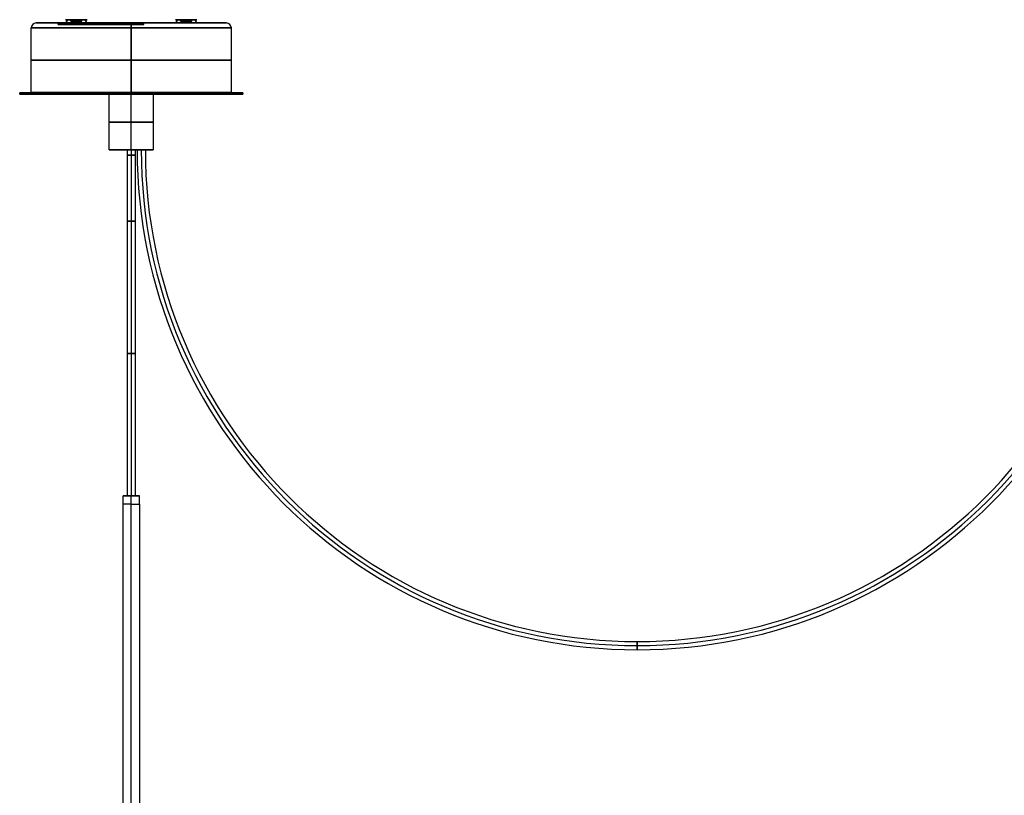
# Model space of a CAD drawing. Header units: millimetres. Extents: x -677 to 676, y -937 to 2.
# Tile 9 of 18: x -677 to -81, y -467 to 2. Entities that reach past the tile are written whole.
import ezdxf

# ---------------------------------------------------------------- set-up
doc = ezdxf.new("R2010")
doc.units = ezdxf.units.MM
doc.header["$MEASUREMENT"] = 0
doc.layers.add('Predefinito', color=7, linetype='Continuous', true_color=0xff0200)

msp = doc.modelspace()

# ---------------------------------------------------------------- linework, layer by layer
at = {"layer": 'Predefinito'}
for p, q in [((-628.19, 0), (-666.5, 0)), ((-653.32, -1, -15.63), (-653.32, 0, -15.63)), ((-643.65, 2, -34.65), (-646.83, 2, -37.83)), ((-645.06, 2, -30.41), (-646.83, 2, -28.64)), ((-643.65, 2, 34.65), (-646.83, 2, 37.83)), ((-646.83, 2, 28.64), (-645.06, 2, 30.41)), ((-645.82, -1, -23.13), (-645.82, 0, -23.13)), ((-645.65, 1, -31.82), (-645.65, 2, -31.82)), ((-645.65, 1, 31.82), (-645.65, 2, 31.82)), ((-645.06, 2, -33.23), (-645.06, 1, -33.23)), ((-645.06, 1, 33.23), (-645.06, 2, 33.23)), ((-642.23, 1.5, -36.06), (-645.06, 1.5, -33.23)), ((-645.06, 1.5, 33.23), (-642.23, 1.5, 36.06)), ((-645.06, 1, -33.23), (-639.41, 1, -33.23)), ((-645.06, 1, 33.23), (-639.41, 1, 33.23)), ((-643.65, 1, -29.82), (-643.65, 2, -29.82)), ((-643.65, 1, -34.65), (-643.65, 2, -34.65)), ((-643.65, 1, 29.82), (-643.65, 2, 29.82)), ((-643.65, 1, 34.65), (-643.65, 2, 34.65)), ((-642.89, 0, -22.53), (-642.89, -1, -22.53)), ((-642.23, 1, -30.41), (-642.23, 2, -30.41)), ((-642.23, 2, 30.41), (-642.23, 1, 30.41)), ((-642.23, 2, 36.06), (-642.23, 1, 36.06)), ((-642.23, 1.5, -30.41), (-639.41, 1.5, -33.23)), ((-639.41, 1.5, 33.23), (-642.23, 1.5, 30.41)), ((-642.23, 1, -30.41), (-642.23, 1, -36.06)), ((-642.23, 1, 36.06), (-642.23, 1, 30.41)), ((-637.64, 2, -28.64), (-640.82, 2, -31.82)), ((-640.82, 1, -36.65), (-640.82, 2, -36.65)), ((-640.82, 1, -31.82), (-640.82, 2, -31.82)), ((-637.64, 2, 28.64), (-640.82, 2, 31.82)), ((-640.82, 1, 31.82), (-640.82, 2, 31.82)), ((-640.82, 1, 36.65), (-640.82, 2, 36.65)), ((-639.41, 2, -33.23), (-639.41, 1, -33.23)), ((-637.64, 2, -37.83), (-639.41, 2, -36.06)), ((-639.41, 2, 36.06), (-637.64, 2, 37.83)), ((-638.82, 1, -34.65), (-638.82, 2, -34.65)), ((-638.82, 1, 34.65), (-638.82, 2, 34.65)), ((-630.34, -1, -0.91), (-630.34, 0, -0.91)), ((-624.48, -1, -14.72), (-624.48, 0, -14.72)), ((-611.93, 0, 6.9), (-611.93, -1, 6.9)), ((-609, 0, 57.5), (-609, 0, 7.5)), ((-609, 0, -8.15), (-609, 0, -57.5)), ((-609, -1, 7.5), (-609, 0, 7.5)), ((-606.07, -1, -6.9), (-606.07, 0, -6.9)), ((-551.5, 0), (-601.5, 0)), ((-601.5, -1), (-601.5, 0)), ((-580.36, 2, 28.64), (-578.59, 2, 30.41)), ((-580.36, 2, 37.83), (-577.18, 2, 34.65)), ((-580.36, 2, -28.64), (-578.59, 2, -30.41)), ((-577.18, 2, -34.65), (-580.36, 2, -37.83)), ((-579.18, 1, 31.82), (-579.18, 2, 31.82)), ((-579.18, 1, -31.82), (-579.18, 2, -31.82)), ((-578.59, 1, 33.23), (-578.59, 2, 33.23)), ((-578.59, 2, -33.23), (-578.59, 1, -33.23)), ((-578.59, 1.5, 33.23), (-575.77, 1.5, 36.06)), ((-575.77, 1.5, -36.06), (-578.59, 1.5, -33.23)), ((-578.59, 1, 33.23), (-572.94, 1, 33.23)), ((-578.59, 1, -33.23), (-572.94, 1, -33.23)), ((-577.18, 1, 29.82), (-577.18, 2, 29.82)), ((-577.18, 1, 34.65), (-577.18, 2, 34.65)), ((-577.18, 1, -29.82), (-577.18, 2, -29.82)), ((-577.18, 1, -34.65), (-577.18, 2, -34.65)), ((-575.77, 2, 30.41), (-575.77, 1, 30.41)), ((-575.77, 2, 36.06), (-575.77, 1, 36.06)), ((-575.77, 1, -36.06), (-575.77, 2, -36.06)), ((-572.94, 1.5, 33.23), (-575.77, 1.5, 30.41)), ((-575.77, 1.5, -30.41), (-572.94, 1.5, -33.23)), ((-575.77, 1, 36.06), (-575.77, 1, 30.41)), ((-575.77, 1, -30.41), (-575.77, 1, -36.06)), ((-574.35, 2, 31.82), (-571.17, 2, 28.64)), ((-574.35, 1, 31.82), (-574.35, 2, 31.82)), ((-574.35, 1, 36.65), (-574.35, 2, 36.65)), ((-571.17, 2, -28.64), (-574.35, 2, -31.82)), ((-574.35, 1, -36.65), (-574.35, 2, -36.65)), ((-574.35, 1, -31.82), (-574.35, 2, -31.82)), ((-572.94, 2, -33.23), (-572.94, 1, -33.23)), ((-572.94, 2, 36.06), (-571.17, 2, 37.83)), ((-572.94, 2, -36.06), (-571.17, 2, -37.83)), ((-572.35, 1, 34.65), (-572.35, 2, 34.65)), ((-572.35, 1, -34.65), (-572.35, 2, -34.65)), ((-669.5, -42), (-669.5, -3)), ((-648.75, -0.5, -8.73), (-611.93, -0.5, 6.9)), ((-646.6, -1, -7.81), (-608.22, -1, -7.81)), ((-606.07, -0.5, -6.9), (-642.89, -0.5, -22.53)), ((-627.41, -1, 0.33), (-627.41, -1, -15.96)), ((-609, -3, -60.5), (-609, -42, -60.5)), ((-609, -42, 60.5), (-609, -3, 60.5)), ((-548.5, -42), (-548.5, -3)), ((-676.5, -43.1), (-676.5, -42.3)), ((-668, -42.3), (-676.5, -42.3)), ((-622.3, -43.1), (-676.5, -43.1)), ((-668, -42), (-669.5, -42)), ((-668, -42.3), (-668, -42)), ((-622.3, -76.8), (-622.3, -43.1)), ((-609, -42.3, 59), (-609, -42, 59)), ((-609, -42, -59), (-609, -42.3, -59)), ((-609, -42, 60.5), (-609, -42, 59)), ((-609, -42, -59), (-609, -42, -60.5)), ((-609, -42.3, -67.5), (-609, -43.1, -67.5)), ((-609, -42.3, 67.5), (-609, -42.3, 59)), ((-609, -42.3, -59), (-609, -42.3, -67.5)), ((-609, -42.3, 67.5), (-609, -43.1, 67.5)), ((-609, -76.8, -13.3), (-609, -43.1, -13.3)), ((-609, -43.1, 67.5), (-609, -43.1, 13.3)), ((-609, -43.1, -13.3), (-609, -43.1, -67.5)), ((-609, -76.8, 13.3), (-609, -43.1, 13.3)), ((-595.7, -43.1), (-595.7, -76.8)), ((-541.5, -43.1), (-595.7, -43.1)), ((-548.5, -42), (-550, -42)), ((-550, -42.3), (-550, -42)), ((-541.5, -42.3), (-550, -42.3)), ((-541.5, -42.3), (-541.5, -43.1)), ((-622.3, -76.8), (-611.5, -76.8)), ((-609, -76.8, 13.3), (-609, -76.8, 2.5)), ((-609, -76.8, -2.5), (-609, -76.8, -13.3)), ((-606.5, -76.8), (-605.5, -76.8)), ((-600.5, -76.8), (-595.7, -76.8)), ((-611.5, -286.1), (-614, -286.1)), ((-614, -291.1), (-614, -286.1)), ((-614, -828.46), (-614, -291.1)), ((-609, -291.1, -5), (-609, -286.1, -5)), ((-609, -291.1, 5), (-609, -286.1, 5)), ((-609, -286.1, 5), (-609, -286.1, 2.5)), ((-609, -286.1, -2.5), (-609, -286.1, -5)), ((-609, -828.46, 5), (-609, -291.1, 5)), ((-609, -828.46, -5), (-609, -291.1, -5)), ((-604, -286.1), (-606.5, -286.1)), ((-604, -291.1), (-604, -286.1)), ((-604, -291.1), (-604, -828.46))]:
    msp.add_line(p, q, dxfattribs=at)
for centre, radius, start, end in [((-666.5, -3), 3, 90, 180), ((-551.5, -3), 3, 0, 90), ((-303, -76.8), 302.5, 180, 0), ((-303, -76.8, 0.01), 302.5, 180, 0), ((-303, -76.8, -0.01), 302.5, 180, 0), ((-303, -76.8, 2.5), 299.99, 180, 0), ((-303, -76.8, -2.5), 299.99, 180, 0), ((-303, -76.8), 297.5, 180, 0)]:
    msp.add_arc(centre, radius, start, end, dxfattribs=at)
at = {"layer": 'Predefinito', "extrusion": (0, 1, 0)}
for centre, radius, start, end in [((609, 0), 57.5, 270, 90), ((642.23, 33.23), 8.5, 225, 45), ((642.23, -33.23), 8.5, 315, 135), ((642.23, 33.23, 2), 6.5, 225, 45), ((642.23, -33.23, 2), 6.5, 315, 135), ((642.23, 33.23, 2), 6.5, 225, 45), ((642.23, -33.23, 2), 6.5, 315, 135), ((642.23, -33.23), 8.5, 135, 315), ((642.23, 33.23), 8.5, 45, 225), ((642.23, -33.23, 2), 6.5, 135, 315), ((642.23, 33.23, 2), 6.5, 45, 225), ((642.23, -33.23, 2), 6.5, 135, 315), ((642.23, 33.23, 2), 6.5, 45, 225), ((643.65, -31.82, 2), 2, 315, 135), ((643.65, -31.82, 1.5), 2, 315, 135), ((643.65, 31.82, 1.5), 2, 225, 45), ((643.65, -31.82, 1), 2, 315, 135), ((643.65, 31.82, 1), 2, 225, 45), ((640.82, -34.65, 2), 2, 135, 315), ((640.82, -34.65, 1.5), 2, 135, 315), ((640.82, 34.65, 1.5), 2, 45, 225), ((640.82, -34.65, 1), 2, 135, 315), ((640.82, 34.65, 1), 2, 45, 225), ((609, 0), 57.5, 90, 270), ((575.77, -33.23), 8.5, 225, 45), ((575.77, 33.23), 8.5, 315, 135), ((575.77, 33.23, 2), 6.5, 315, 135), ((575.77, -33.23, 2), 6.5, 225, 45), ((575.77, 33.23, 2), 6.5, 315, 135), ((575.77, -33.23, 2), 6.5, 225, 45), ((575.77, 33.23), 8.5, 135, 315), ((575.77, -33.23), 8.5, 45, 225), ((575.77, 33.23, 2), 6.5, 135, 315), ((575.77, -33.23, 2), 6.5, 45, 225), ((575.77, 33.23, 2), 6.5, 135, 315), ((575.77, -33.23, 2), 6.5, 45, 225), ((577.18, -31.82, 2), 2, 315, 135), ((577.18, 31.82, 1.5), 2, 225, 45), ((577.18, -31.82, 1.5), 2, 315, 135), ((577.18, 31.82, 1), 2, 225, 45), ((577.18, -31.82, 1), 2, 315, 135), ((574.35, -34.65, 2), 2, 135, 315), ((574.35, 34.65, 1.5), 2, 45, 225), ((574.35, -34.65, 1.5), 2, 135, 315), ((574.35, 34.65, 1), 2, 45, 225), ((574.35, -34.65, 1), 2, 135, 315), ((645.82, -15.63, -1), 7.5, 247, 67), ((645.82, -15.63, -0.5), 7.5, 247, 67), ((609, 0, -0.5), 7.5, 67, 247), ((609, 0, -1), 7.5, 67, 247), ((609, 0, -22.5), 60.5, 270, 90), ((609, 0, -22.5), 60.5, 90, 270), ((609, 0, -42.3), 67.5, 180, 0), ((609, 0, -42.3), 67.5, 0, 180), ((609, 0, -42.7), 67.5, 180, 0), ((609, 0, -42.7), 67.5, 0, 180), ((609, 0, -43.1), 67.5, 180, 0), ((609, 0, -43.1), 67.5, 0, 180), ((609, 0, -42), 59, 270, 90), ((609, 0, -42.15), 59, 270, 90), ((609, 0, -42.3), 59, 270, 90), ((609, 0, -42), 59, 90, 270), ((609, 0, -42.15), 59, 90, 270), ((609, 0, -42.3), 59, 90, 270), ((609, 0, -59.95), 13.3, 180, 0), ((609, 0, -59.95), 13.3, 0, 180), ((603, 0, -76.8), 2.5, 0.23873, 180), ((603, 0, -76.8), 2.5, 0, 0.23873), ((603, 0, -76.8), 2.5, 359.76127, 360), ((603, 0, -76.8), 2.5, 180, 359.76127)]:
    msp.add_arc(centre, radius, start, end, dxfattribs=at)
at = {"layer": 'Predefinito', "extrusion": (-2.21841e-18, 1, -2.17524e-18)}
msp.add_arc((645.82, -15.63), 7.5, 247, 67, dxfattribs=at)
at = {"layer": 'Predefinito', "extrusion": (0.684144, 0, 0.729347)}
for centre, start, end in [((0, 452.17, -463.62), 360, 90), ((0, 497.65, -415.14), 360, 90), ((0, 439.17, -463.62), 270, 0), ((0, 484.65, -415.14), 270, 0), ((0, 449.17, -369.67), 360, 90), ((0, 403.7, -418.15), 360, 90), ((0, 436.17, -369.67), 270, 0), ((0, 390.7, -418.15), 270, 0)]:
    msp.add_arc(centre, 2, start, end, dxfattribs=at)
at = {"layer": 'Predefinito', "extrusion": (0.707107, -3.47677e-12, -0.707107)}
msp.add_arc((0, -484.13, -430.63), 2, 270, 360, dxfattribs=at)
at = {"layer": 'Predefinito', "extrusion": (0.707107, -3.46673e-12, 0.707107)}
msp.add_arc((0, 484.13, -430.63), 2, 0, 90, dxfattribs=at)
at = {"layer": 'Predefinito', "extrusion": (0.729347, 0, -0.684144)}
for centre, start, end in [((0, -470.12, -445.67), 270, 0), ((0, -421.64, -491.15), 270, 0), ((0, -457.12, -445.67), 360, 90), ((0, -408.64, -491.15), 360, 90), ((0, -376.17, -442.67), 270, 0), ((0, -424.65, -397.2), 270, 0), ((0, -363.17, -442.67), 360, 90), ((0, -411.65, -397.2), 360, 90)]:
    msp.add_arc(centre, 2, start, end, dxfattribs=at)
at = {"layer": 'Predefinito', "extrusion": (-8.19282e-31, 1, -8.19282e-31)}
msp.add_arc((643.65, 31.82, 2), 2, 225, 45, dxfattribs=at)
at = {"layer": 'Predefinito', "extrusion": (-9.80523e-32, 1, -9.80523e-32)}
msp.add_arc((640.82, 34.65, 2), 2, 45, 225, dxfattribs=at)
at = {"layer": 'Predefinito', "extrusion": (0.707107, 3.50068e-12, -0.707107)}
msp.add_arc((0, -471.13, -430.63), 2, 0, 90, dxfattribs=at)
at = {"layer": 'Predefinito', "extrusion": (0.707107, 3.5371e-12, 0.707107)}
msp.add_arc((0, 471.13, -430.63), 2, 270, 360, dxfattribs=at)
at = {"layer": 'Predefinito', "extrusion": (2.21841e-18, 1, 2.17524e-18)}
msp.add_arc((609, 0), 7.5, 67, 247, dxfattribs=at)
at = {"layer": 'Predefinito', "extrusion": (1, 0, 0)}
for centre, radius, start, end in [((-3, -57.5, -609), 3, 270, 0), ((-3, 57.5, -609), 3, 0, 90), ((-376.8, 0, -303), 2.5, 0, 179.76127), ((-376.8, 0, -303), 2.5, 180.23873, 0), ((-376.8, 0, -303), 2.5, 179.76127, 180), ((-376.8, 0, -303), 2.5, 180, 180.23873)]:
    msp.add_arc(centre, radius, start, end, dxfattribs=at)
at = {"layer": 'Predefinito', "extrusion": (0.707107, -3.4542e-12, -0.707107)}
msp.add_arc((0, -390.13, -430.63), 2, 270, 360, dxfattribs=at)
at = {"layer": 'Predefinito', "extrusion": (0.707107, -3.50319e-12, 0.707107)}
msp.add_arc((0, 390.13, -430.63), 2, 0, 90, dxfattribs=at)
at = {"layer": 'Predefinito', "extrusion": (1.29211e-30, 1, 1.29211e-30)}
msp.add_arc((577.18, 31.82, 2), 2, 225, 45, dxfattribs=at)
at = {"layer": 'Predefinito', "extrusion": (-6.88545e-31, 1, -6.88545e-31)}
msp.add_arc((574.35, 34.65, 2), 2, 45, 225, dxfattribs=at)
at = {"layer": 'Predefinito', "extrusion": (0.707107, 3.49942e-12, -0.707107)}
msp.add_arc((0, -377.13, -430.63), 2, 0, 90, dxfattribs=at)
at = {"layer": 'Predefinito', "extrusion": (0.707107, 3.46684e-12, 0.707107)}
msp.add_arc((0, 377.13, -430.63), 2, 270, 360, dxfattribs=at)
at = {"layer": 'Predefinito', "extrusion": (2.93613e-17, 1, 3.67016e-18)}
msp.add_arc((609, 0, -3), 60.5, 270, 90, dxfattribs=at)
at = {"layer": 'Predefinito', "extrusion": (-2.93613e-17, 1, -3.67016e-18)}
msp.add_arc((609, 0, -3), 60.5, 90, 270, dxfattribs=at)
at = {"layer": 'Predefinito', "extrusion": (3.52335e-16, 1, 0)}
msp.add_arc((609, 0, -42), 60.5, 270, 90, dxfattribs=at)
at = {"layer": 'Predefinito', "extrusion": (-7.0878e-32, 1, 6.94515e-15)}
msp.add_arc((609, 0, -43.1), 13.3, 180, 0, dxfattribs=at)
at = {"layer": 'Predefinito', "extrusion": (7.0878e-32, 1, -6.94515e-15)}
msp.add_arc((609, 0, -43.1), 13.3, 0, 180, dxfattribs=at)
at = {"layer": 'Predefinito', "extrusion": (-3.52335e-16, 1, 0)}
msp.add_arc((609, 0, -42), 60.5, 90, 270, dxfattribs=at)
at = {"layer": 'Predefinito', "extrusion": (1.09043e-32, 1, -1.06849e-15)}
msp.add_arc((609, 0, -76.8), 13.3, 180, 0, dxfattribs=at)
at = {"layer": 'Predefinito', "extrusion": (-1.09043e-32, 1, 1.06849e-15)}
msp.add_arc((609, 0, -76.8), 13.3, 0, 180, dxfattribs=at)
at = {"layer": 'Predefinito', "extrusion": (0, 1, 1.55751e-12)}
for start, end in [(270, 90), (90, 270)]:
    msp.add_arc((609, 0, -286.1), 5, start, end, dxfattribs=at)
at = {"layer": 'Predefinito', "extrusion": (4.63842e-12, 1, 6.95763e-12)}
msp.add_arc((609, 0, -291.1), 5, 270, 0, dxfattribs=at)
at = {"layer": 'Predefinito', "extrusion": (0, 1, 2.31921e-12)}
msp.add_arc((609, 0, -291.1), 5, 90, 180, dxfattribs=at)
at = {"layer": 'Predefinito'}
for points in [[(-611.93, 0, 6.9), (-630.34, 0, -0.91), (-648.75, 0, -8.73)], [(-648.75, 0, -8.73), (-648.75, -0.5, -8.73), (-648.75, -1, -8.73)], [(-645.06, 2, -33.23), (-643.65, 2, -34.65), (-642.23, 2, -36.06)], [(-642.23, 2, 36.06), (-643.65, 2, 34.65), (-645.06, 2, 33.23)], [(-642.23, 1, -36.06), (-643.65, 1, -34.65), (-645.06, 1, -33.23)], [(-645.06, 1, 33.23), (-643.65, 1, 34.65), (-642.23, 1, 36.06)], [(-642.89, 0, -22.53), (-624.48, 0, -14.72), (-606.07, 0, -6.9)], [(-639.41, 2, -33.23), (-640.82, 2, -31.82), (-642.23, 2, -30.41)], [(-642.23, 2, -36.06), (-642.23, 1.5, -36.06), (-642.23, 1, -36.06)], [(-642.23, 2, 30.41), (-640.82, 2, 31.82), (-639.41, 2, 33.23)], [(-642.23, 1, -30.41), (-640.82, 1, -31.82), (-639.41, 1, -33.23)], [(-639.41, 1, 33.23), (-640.82, 1, 31.82), (-642.23, 1, 30.41)], [(-639.41, 2, 33.23), (-639.41, 1.5, 33.23), (-639.41, 1, 33.23)], [(-575.77, 2, 36.06), (-577.18, 2, 34.65), (-578.59, 2, 33.23)], [(-578.59, 2, -33.23), (-577.18, 2, -34.65), (-575.77, 2, -36.06)], [(-578.59, 1, 33.23), (-577.18, 1, 34.65), (-575.77, 1, 36.06)], [(-575.77, 1, -36.06), (-577.18, 1, -34.65), (-578.59, 1, -33.23)], [(-575.77, 2, 30.41), (-574.35, 2, 31.82), (-572.94, 2, 33.23)], [(-572.94, 2, -33.23), (-574.35, 2, -31.82), (-575.77, 2, -30.41)], [(-575.77, 2, -30.41), (-575.77, 1.5, -30.41), (-575.77, 1, -30.41)], [(-572.94, 1, 33.23), (-574.35, 1, 31.82), (-575.77, 1, 30.41)], [(-575.77, 1, -30.41), (-574.35, 1, -31.82), (-572.94, 1, -33.23)], [(-572.94, 2, 33.23), (-572.94, 1.5, 33.23), (-572.94, 1, 33.23)], [(-648.75, -1, -8.73), (-630.34, -1, -0.91), (-611.93, -1, 6.9)], [(-606.07, -1, -6.9), (-624.48, -1, -14.72), (-642.89, -1, -22.53)]]:
    msp.add_open_spline(points, degree=2, dxfattribs=at)
for points, weights, degree, knots in [([(-606.5, -76.8), (-606.5, -76.8, 2.5), (-609, -76.8, 2.5), (-611.5, -76.8, 2.5), (-611.5, -76.8)], [1, 0.707106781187, 1, 0.707106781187, 1], 2, [-7.853982, -7.853982, -7.853982, -3.926991, -3.926991, 0, 0, 0]), ([(-611.5, -76.8), (-611.5, -76.8, -2.5), (-609, -76.8, -2.5), (-606.5, -76.8, -2.5), (-606.5, -76.8)], [1, 0.707106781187, 1, 0.707106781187, 1], 2, [-7.853982, -7.853982, -7.853982, -3.926991, -3.926991, 0, 0, 0]), ([(-606.5, -80), (-606.5, -80, 1.47), (-607.54, -80, 2.5), (-609, -80, 2.5), (-610.46, -80, 2.5), (-611.5, -80, 1.47), (-611.5, -80)], [1.15675898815, 0.938030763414, 0.948198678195, 1.18726273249, 0.948198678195, 0.938030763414, 1.15675898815], 3, [0.196307, 0.196307, 0.196307, 0.196307, 4.615489, 4.615489, 4.615489, 9.034672, 9.034672, 9.034672, 9.034672]), ([(-611.5, -80), (-611.5, -80, -1.47), (-610.46, -80, -2.5), (-609, -80, -2.5), (-607.54, -80, -2.5), (-606.5, -80, -1.47), (-606.5, -80)], [1.15675898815, 0.938030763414, 0.948198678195, 1.18726273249, 0.948198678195, 0.938030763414, 1.15675898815], 3, [0.196307, 0.196307, 0.196307, 0.196307, 4.615489, 4.615489, 4.615489, 9.034672, 9.034672, 9.034672, 9.034672]), ([(-606.5, -120), (-606.5, -120, 1.47), (-607.54, -120, 2.5), (-609, -120, 2.5), (-610.46, -120, 2.5), (-611.5, -120, 1.47), (-611.5, -120)], [1.15675898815, 0.938030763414, 0.948198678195, 1.18726273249, 0.948198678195, 0.938030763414, 1.15675898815], 3, [0.196307, 0.196307, 0.196307, 0.196307, 4.615489, 4.615489, 4.615489, 9.034672, 9.034672, 9.034672, 9.034672]), ([(-611.5, -120), (-611.5, -120, -1.47), (-610.46, -120, -2.5), (-609, -120, -2.5), (-607.54, -120, -2.5), (-606.5, -120, -1.47), (-606.5, -120)], [1.15675898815, 0.938030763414, 0.948198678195, 1.18726273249, 0.948198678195, 0.938030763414, 1.15675898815], 3, [0.196307, 0.196307, 0.196307, 0.196307, 4.615489, 4.615489, 4.615489, 9.034672, 9.034672, 9.034672, 9.034672]), ([(-606.5, -200), (-606.5, -200, 1.47), (-607.54, -200, 2.5), (-609, -200, 2.5), (-610.46, -200, 2.5), (-611.5, -200, 1.47), (-611.5, -200)], [1.15675898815, 0.938030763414, 0.948198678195, 1.18726273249, 0.948198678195, 0.938030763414, 1.15675898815], 3, [0.196307, 0.196307, 0.196307, 0.196307, 4.615489, 4.615489, 4.615489, 9.034672, 9.034672, 9.034672, 9.034672]), ([(-611.5, -200), (-611.5, -200, -1.47), (-610.46, -200, -2.5), (-609, -200, -2.5), (-607.54, -200, -2.5), (-606.5, -200, -1.47), (-606.5, -200)], [1.15675898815, 0.938030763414, 0.948198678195, 1.18726273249, 0.948198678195, 0.938030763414, 1.15675898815], 3, [0.196307, 0.196307, 0.196307, 0.196307, 4.615489, 4.615489, 4.615489, 9.034672, 9.034672, 9.034672, 9.034672]), ([(-606.5, -286.1), (-606.5, -286.1, -1.47), (-607.54, -286.1, -2.5), (-609, -286.1, -2.5), (-610.46, -286.1, -2.5), (-611.5, -286.1, -1.47), (-611.5, -286.1)], [1.15675898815, 0.938030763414, 0.948198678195, 1.18726273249, 0.948198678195, 0.938030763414, 1.15675898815], 3, [-7.853982, -7.853982, -7.853982, -7.853982, -3.926991, -3.926991, -3.926991, 0, 0, 0, 0]), ([(-611.5, -286.1), (-611.5, -286.1, 2.5), (-609, -286.1, 2.5), (-606.5, -286.1, 2.5), (-606.5, -286.1)], [1, 0.707106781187, 1, 0.707106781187, 1], 2, [-7.853982, -7.853982, -7.853982, -3.926991, -3.926991, 0, 0, 0])]:
    msp.add_rational_spline(points, weights, degree=degree, knots=knots, dxfattribs=at)
for points, knots in [([(-611.5, -76.8), (-611.5, -77.87), (-611.5, -92.27), (-611.5, -133.33), (-611.5, -202.03), (-611.5, -257.4), (-611.5, -286.1)], [0, 0, 0, 0, 0.015289, 0.206402, 0.588629, 1, 1, 1, 1]), ([(-609, -76.8, 2.5), (-609, -77.87, 2.5), (-609, -92.27, 2.5), (-609, -133.33, 2.5), (-609, -202.03, 2.5), (-609, -257.4, 2.5), (-609, -286.1, 2.5)], [4.186, 4.186, 4.186, 4.186, 7.386, 47.386, 127.386, 213.486, 213.486, 213.486, 213.486]), ([(-609, -76.8, -2.5), (-609, -77.87, -2.5), (-609, -92.27, -2.5), (-609, -133.33, -2.5), (-609, -202.03, -2.5), (-609, -257.4, -2.5), (-609, -286.1, -2.5)], [4.186, 4.186, 4.186, 4.186, 7.386, 47.386, 127.386, 213.486, 213.486, 213.486, 213.486]), ([(-606.5, -286.1), (-606.5, -257.4), (-606.5, -202.03), (-606.5, -133.33), (-606.5, -92.27), (-606.5, -77.87), (-606.5, -76.8)], [-1, -1, -1, -1, -0.588629, -0.206402, -0.015289, 0, 0, 0, 0])]:
    msp.add_open_spline(points, degree=3, knots=knots, dxfattribs=at)

doc.saveas('drawing.dxf')
